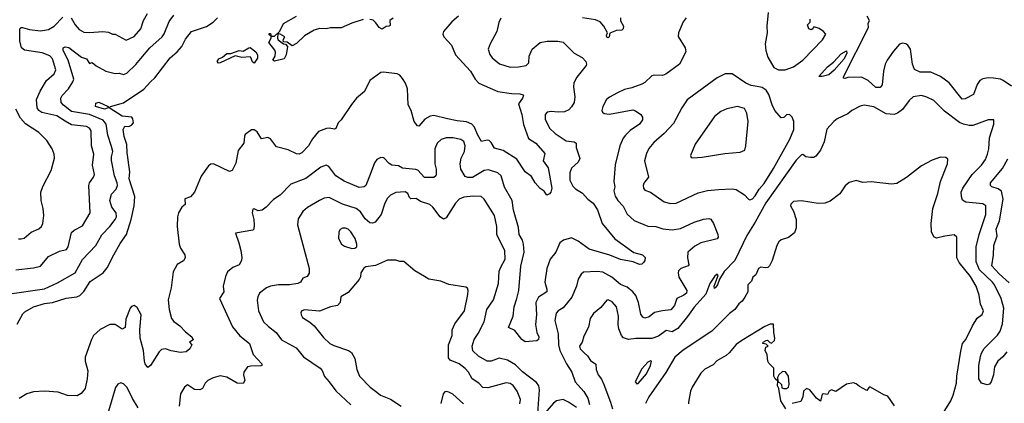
# Model space of a CAD drawing. Extents: x 1771496 to 1971148, y 471553 to 643630.
# Tile 143 of 256: x 1891863 to 1899094, y 532326 to 535142. Entities that reach past the tile are written whole.
import ezdxf

# ---------------------------------------------------------------- set-up
doc = ezdxf.new("R2010")
doc.units = 0

msp = doc.modelspace()

# ---------------------------------------------------------------- linework, layer by layer
at = {"layer": '0CON10XD'}
for points in [[(1892241.1, 535155), (1892270, 535105), (1892300.2, 535070.2), (1892335, 535050), (1892375, 535048.5), (1892475, 535055.8), (1892515, 535050), (1892545, 535036.7), (1892565, 535036), (1892645, 534992), (1892705, 535019.1), (1892751.9, 535075), (1892771.8, 535135), (1892802.5, 535187.5)], [(1897359.2, 535195), (1897350, 535095), (1897351.9, 535045), (1897337.1, 534965), (1897341.9, 534915), (1897356.8, 534866.8), (1897401.2, 534791.2), (1897435, 534773.1)], [(1891775, 533126.2), (1892045, 533167.5), (1892140.2, 533209.8), (1892271.1, 533285), (1892325, 533381.5), (1892423.6, 533485), (1892467.6, 533562.4), (1892525.2, 533624.8), (1892565.4, 533675), (1892573.9, 533695), (1892571.5, 533725), (1892540, 533765), (1892524.6, 533815), (1892538.4, 533861.6), (1892571.7, 533898.3), (1892582.1, 533925), (1892579.7, 533945), (1892558.6, 533995), (1892538.7, 534108.7), (1892538.2, 534135), (1892547.7, 534175), (1892537.9, 534212.1), (1892511.8, 534295), (1892498.6, 534375), (1892476.8, 534405), (1892375, 534445.9), (1892245, 534467.8), (1892184.5, 534515), (1892169.1, 534535), (1892166.2, 534565), (1892174.5, 534585), (1892220.6, 534635), (1892254.5, 534685.5), (1892260.6, 534705), (1892218.2, 534845), (1892182.5, 534915), (1892182, 534935), (1892198.3, 534941.7), (1892225, 534937.9), (1892316.4, 534866.4), (1892355, 534853.8), (1892375, 534820), (1892395, 534827.5), (1892424.3, 534804.3), (1892496.7, 534765), (1892565, 534746.7), (1892595, 534748.6), (1892625, 534740), (1892649.8, 534750.2), (1892717.2, 534812.8), (1892751.8, 534858.2), (1892819.1, 534935), (1892908.9, 535015), (1892925, 535038), (1892961.7, 535128.3), (1892996.1, 535173.9)], [(1891834.6, 533305.4), (1891965, 533320.4), (1892015, 533333.6), (1892075.4, 533404.6), (1892155, 533442.5), (1892206, 533454), (1892218.8, 533475), (1892245, 533579.2), (1892262.6, 533597.4), (1892325, 533629.4), (1892381.5, 533725), (1892370.8, 533925), (1892376.5, 533945), (1892405.6, 533985), (1892411.9, 534005), (1892398.2, 534075), (1892407.7, 534155), (1892390.4, 534215), (1892387.1, 534325), (1892375.9, 534345.9), (1892355, 534357.7), (1892245, 534370.3), (1892196.3, 534396.3), (1892135, 534437.2), (1892025, 534460.4), (1892004.4, 534475), (1891990.5, 534495), (1891986.5, 534555), (1892012.6, 534617.4), (1892059.4, 534695), (1892116.9, 534745), (1892127.7, 534775), (1892104.6, 534855), (1892085, 534877.5), (1892029.3, 534899.3), (1891899.2, 534919.2), (1891875.6, 534935), (1891864, 534986), (1891864.4, 535075), (1891875, 535084.3), (1891885, 535084.5), (1891935, 535069.6), (1892015, 535060.4), (1892075, 535069.6), (1892115.6, 535095), (1892179.9, 535160.1)], [(1895085, 535167.8), (1895035.8, 535125), (1894974.3, 535055.7), (1894970, 535035), (1894978, 535015), (1895034.6, 534954.6), (1895062.5, 534885), (1895174.6, 534765), (1895207.3, 534705), (1895234.4, 534675), (1895375.3, 534615.3), (1895475, 534599.6), (1895535, 534598.5), (1895560.5, 534590.5), (1895564, 534585), (1895555.6, 534565), (1895527.1, 534525), (1895551.5, 534445), (1895563.3, 534373.3), (1895600.3, 534270.3), (1895652.9, 534235), (1895719.7, 534159.7), (1895706.7, 534105), (1895744.4, 534055), (1895770, 533905), (1895764.1, 533875.9), (1895755, 533862.5), (1895735, 533853.3), (1895714, 533884), (1895685, 533904), (1895647.5, 533945), (1895620.7, 533990.7), (1895575, 534026), (1895515, 534117.5), (1895412.4, 534182.4), (1895348.9, 534198.9), (1895325, 534241.2), (1895310, 534255), (1895295, 534257.1), (1895255, 534247.5), (1895225, 534298.6), (1895202.5, 534352.5), (1895182.5, 534375), (1895145, 534392.6), (1895075, 534398.9), (1895005.3, 534415.3), (1894905, 534437.5), (1894876.5, 534433.5), (1894837.6, 534412.4), (1894795, 534360), (1894785, 534362.5), (1894760.9, 534395), (1894739.1, 534475), (1894716.4, 534516.4), (1894711.4, 534635), (1894697.1, 534675), (1894675, 534711.1), (1894655, 534734.5), (1894635, 534744.6), (1894535, 534757.5), (1894515.4, 534754.6), (1894434.3, 534695), (1894395.6, 534614.4), (1894336.7, 534565), (1894299.5, 534520.5), (1894224.3, 534405.7), (1894201.2, 534385), (1894185, 534343.3), (1894175, 534338.8), (1894135, 534345.8), (1894117, 534343), (1894058.3, 534321.7), (1894013.7, 534266.3), (1893984.2, 534215), (1893934, 534165), (1893915, 534155.7), (1893895, 534157.1), (1893835, 534186.2), (1893749.3, 534209.3), (1893705, 534267.5), (1893685, 534277.5), (1893638.3, 534268.3), (1893608.3, 534318.3), (1893585, 534332.5), (1893565, 534332.5), (1893520, 534300), (1893513, 534287), (1893510, 534235), (1893468.3, 534181.7), (1893450.6, 534089.4), (1893423.8, 534035), (1893405, 534028), (1893285.8, 534084.2), (1893267.9, 534082.1), (1893250.3, 534069.7), (1893195, 533993.8), (1893148, 533875), (1893117.6, 533842.4), (1893075, 533826.7), (1893078.8, 533785), (1893053, 533767), (1893029.6, 533725), (1893021.8, 533695), (1893018.9, 533625), (1893033.9, 533495), (1893044.2, 533464.2), (1893075.6, 533415), (1893078, 533395), (1893066.8, 533373.2), (1893020.8, 533345), (1892989.2, 533290.8), (1892975.6, 533175), (1892952.9, 533085), (1892960.4, 533015), (1892979.1, 532949.1), (1892995, 532926), (1893039.2, 532895), (1893080.5, 532850.5), (1893127.5, 532815), (1893136.7, 532793.3), (1893110, 532775), (1893127.5, 532755), (1893112.5, 532725), (1893085, 532703.1), (1893045, 532698.6), (1892975, 532712.1), (1892935, 532727.3), (1892905, 532720.5), (1892887.8, 532705), (1892825, 532603.3), (1892805, 532590), (1892785.6, 532615.6), (1892780, 532635), (1892773.5, 532715), (1892748.5, 532805), (1892745.4, 532865), (1892754.5, 532975), (1892725, 533029.2), (1892705, 533043.3), (1892685, 533036.7), (1892673.5, 533025), (1892642.2, 532945), (1892637.1, 532882.9), (1892615, 532870), (1892565.5, 532905.5), (1892525, 532903.8), (1892455, 532868.5), (1892406.2, 532823.8), (1892389.6, 532795), (1892344.4, 532665), (1892344.4, 532635), (1892362.5, 532565), (1892357.8, 532505), (1892344.4, 532435), (1892315, 532398), (1892285, 532382), (1892215.5, 532384.5), (1892145, 532408.1), (1892044.6, 532414.6), (1891965, 532410.9), (1891915, 532396.9), (1891858.9, 532361.1)], [(1892823.2, 534686.8), (1892855, 534715.7), (1892968.3, 534861.7), (1893020.6, 534905), (1893055, 534945.6), (1893080.8, 534999.2), (1893125, 535055.7), (1893235, 535090.9), (1893285, 535124.4), (1893315, 535154.5)], [(1895382.2, 535122.2), (1895366.9, 535055), (1895318, 534965), (1895303.8, 534925), (1895315.7, 534885.7), (1895332.6, 534862.6), (1895387, 534817), (1895465.8, 534794.2), (1895525.7, 534795.7), (1895583.6, 534806.4), (1895601.4, 534825), (1895605.5, 534875), (1895625.7, 534925), (1895685, 534974.3), (1895735.9, 534984.1), (1895814.1, 534984.1), (1895855, 534977.5), (1895935.7, 534895.7), (1895993.3, 534865), (1896021.2, 534835), (1896026.7, 534815), (1896023.3, 534805), (1895955, 534721.2), (1895931.7, 534678.3), (1895929.5, 534649.5), (1895940, 534575), (1895934.2, 534535), (1895915, 534502), (1895895, 534481.4), (1895864.6, 534465.4), (1895817.8, 534462.2), (1895765, 534468.2), (1895736.5, 534463.5), (1895721.9, 534445), (1895722.6, 534412.6), (1895754.5, 534345), (1895795, 534306.5), (1895875, 534253.8), (1895934.5, 534244.5), (1895950, 534235), (1895949.4, 534205), (1895976.4, 534123.6), (1895965, 534096), (1895915, 534053.3), (1895902.4, 534017.6), (1895902.9, 533965), (1895925, 533920.8), (1895945, 533899.2), (1895995, 533868), (1896034.3, 533825), (1896075.3, 533795.3), (1896107.1, 533747.1), (1896140, 533645), (1896234.6, 533534.6), (1896372.2, 533432.2), (1896436.7, 533415), (1896456.9, 533396.9), (1896454.3, 533375), (1896445, 533360), (1896431.9, 533348.1), (1896415, 533345.7), (1896367.5, 533365), (1896275, 533381.1), (1896196.8, 533413.2), (1896045, 533458.8), (1895965, 533515.5), (1895915, 533541.1), (1895857.2, 533522.8), (1895830.8, 533505), (1895800, 533435), (1895759.4, 533385), (1895734.4, 533315), (1895720.6, 533215), (1895733.8, 533165), (1895733.1, 533145), (1895672.7, 533105), (1895653.8, 533065), (1895657.3, 532975), (1895651.1, 532905), (1895660, 532845), (1895675.9, 532814.1), (1895672.5, 532795), (1895660, 532785), (1895575, 532778.1), (1895551.4, 532795), (1895500.3, 532860.3), (1895451.9, 532881.9), (1895486.7, 532965), (1895495.4, 533034.6), (1895515, 533096.2), (1895528.4, 533155), (1895542.5, 533332.5), (1895567.1, 533435), (1895563.8, 533495), (1895555.7, 533524.3), (1895531.4, 533565), (1895526.7, 533616.7), (1895490.3, 533745), (1895478.5, 533815), (1895422.7, 533912.7), (1895398.5, 533995), (1895375, 534018.8), (1895305, 534040.7), (1895274, 534036), (1895187.2, 533982.8), (1895155, 533982.6), (1895135, 533991.3), (1895103.9, 534043.9), (1895096.9, 534083.1), (1895105.4, 534125), (1895130.8, 534175), (1895134.4, 534215), (1895125, 534248), (1895103, 534263), (1895045, 534273.8), (1894995, 534273.8), (1894958.1, 534261.9), (1894928.9, 534235), (1894912.9, 534195), (1894911.2, 534085), (1894920.8, 534045), (1894921.3, 534008.7), (1894918.1, 533995), (1894905, 533984.3), (1894835, 533984.3), (1894786.3, 534036.3), (1894772.2, 534042.2), (1894675, 534052), (1894645, 534068.6), (1894595, 534072.9), (1894575.6, 534085.6), (1894537.6, 534127.6), (1894515, 534130), (1894485.4, 534114.6), (1894467.6, 534092.4), (1894438.1, 534005), (1894404.5, 533925.5), (1894393.3, 533915), (1894355, 533909.4), (1894245, 533955.6), (1894185, 533995.6), (1894134.4, 534064.4), (1894115, 534074.2), (1894075, 534059.4), (1893965, 533976.7), (1893855, 533935.8), (1893775, 533853.1), (1893727.9, 533822.1), (1893674.4, 533765), (1893645, 533744.4), (1893615, 533740), (1893585, 533752.5), (1893575, 533750), (1893570, 533725), (1893582.5, 533675), (1893584.2, 533635), (1893582, 533605), (1893575, 533596.2), (1893447.5, 533575), (1893473.3, 533505), (1893486.6, 533446.6), (1893494.4, 533395.6), (1893491.9, 533375), (1893475, 533342.9), (1893427.3, 533322.7), (1893388.7, 533291.3), (1893373.7, 533256.3), (1893357.5, 533185), (1893361.8, 533145), (1893330, 533095), (1893425, 532887.5), (1893480.9, 532820.9), (1893550.8, 532765), (1893577.1, 532685), (1893642, 532615), (1893642.5, 532605), (1893635, 532602), (1893560.6, 532599.4), (1893536.4, 532593.6), (1893510, 532555), (1893507.9, 532535), (1893517.2, 532492.8), (1893505, 532471.9), (1893460, 532475), (1893385, 532519.2), (1893335, 532528), (1893285, 532513.8), (1893245, 532494), (1893226, 532475), (1893205.6, 532434.4), (1893185.8, 532424.2), (1893147, 532427), (1893095, 532461.2), (1893072.5, 532445), (1893043.3, 532395), (1893035.6, 532305)], [(1894385.6, 535144.4), (1894302.6, 535117.4), (1894225, 535083.1), (1894145, 535081.9), (1894114.2, 535074.2), (1894065, 535078), (1894025, 535064.3), (1893955, 535024.3), (1893895, 534966.2), (1893865, 534950), (1893827, 534977), (1893800, 534980), (1893797.5, 534995), (1893810, 535015), (1893776.7, 535036.7), (1893760, 535040), (1893757.5, 535005), (1893762.5, 534995), (1893800, 534965), (1893815, 534962.5), (1893830, 534945), (1893821.1, 534885), (1893805.6, 534855), (1893735, 534837.8), (1893723.1, 534845), (1893739.1, 534875), (1893742.7, 534902.7), (1893737.5, 534917.5), (1893692.5, 534975), (1893710, 535005), (1893710, 535020), (1893695, 535030), (1893695, 535040), (1893705, 535040), (1893710, 535020), (1893735, 535020), (1893773, 535057), (1893800, 535115), (1893895, 535167.5)], [(1894605, 535153.3), (1894582.5, 535135), (1894585, 535100), (1894575, 535093.3), (1894555, 535092.5), (1894525, 535072.5), (1894503.6, 535083.6), (1894479.4, 535119.4), (1894457.9, 535137.9), (1894435, 535144.3)], [(1895396.9, 535153.1), (1895382.2, 535122.2)], [(1896274.5, 535155), (1896274.5, 535134.5), (1896296.2, 535095), (1896293.8, 535075), (1896284.2, 535065.8), (1896245, 535061.8), (1896196.7, 535043.3), (1896192.5, 535015), (1896185, 535007.5), (1896175, 535012.5), (1896171.2, 535025), (1896180, 535045), (1896154, 535095), (1896126.2, 535125), (1896091.2, 535141.2), (1895995, 535155.6)], [(1896756.2, 535155), (1896735, 535126.7), (1896702, 535045), (1896698.3, 535018.3), (1896751.2, 534935), (1896753.9, 534906.1), (1896708.8, 534815), (1896608, 534742), (1896583.2, 534733.2), (1896525, 534734), (1896505, 534728.8), (1896455, 534682), (1896431.7, 534668.3), (1896358.3, 534641.7), (1896305, 534630), (1896253.3, 534605)], [(1897435, 534773.1), (1897485, 534774.5), (1897545, 534796.5), (1897613.1, 534845), (1897758.1, 534995), (1897782, 535035), (1897765, 535056), (1897735, 535076), (1897705, 535086.7), (1897693, 535087), (1897686.4, 535073.6), (1897675, 535067.5), (1897657.5, 535075), (1897647.5, 535105), (1897667, 535123), (1897668.8, 535145)], [(1899146.9, 534655), (1899084.4, 534695), (1899065, 534705.3), (1899015, 534713.8), (1898975, 534715.5), (1898935, 534708.9), (1898914.6, 534695.4), (1898893.8, 534666.2), (1898868, 534592), (1898805, 534562), (1898785, 534558.8), (1898687.8, 534677.8), (1898625, 534725.5), (1898555, 534756.4), (1898475, 534755.6), (1898435, 534775.8), (1898418.5, 534815), (1898404.3, 534925), (1898385, 534953.8), (1898370, 534965), (1898345, 534970), (1898325, 534962), (1898278.9, 534911.1), (1898232.9, 534845), (1898218.1, 534815), (1898207.3, 534765), (1898196, 534664), (1898182.5, 534645), (1898151.2, 534645), (1898094.6, 534694.6), (1898045, 534718.9), (1897945, 534717.5), (1897921.4, 534711.4), (1897913.6, 534713.6), (1897912.7, 534722.7), (1898095.7, 535085), (1898093.8, 535113.8), (1898103.3, 535135), (1898087.7, 535167.7)], [(1893585, 534822.5), (1893571.7, 534831.7), (1893561.2, 534865), (1893555, 534869.2), (1893495, 534864), (1893445, 534876), (1893335, 534826), (1893323.8, 534823.8), (1893314, 534835), (1893325, 534853.8), (1893352.6, 534867.4), (1893385, 534894.3), (1893415, 534893.8), (1893475, 534915.8), (1893505, 534912), (1893545, 534936.2), (1893555, 534936.7), (1893596.5, 534906.5), (1893610.8, 534885), (1893609.5, 534860.5), (1893585, 534822.5)], [(1897755, 534724), (1897732.5, 534725), (1897795.8, 534795), (1897839.8, 534830.2), (1897895, 534890.5), (1897935, 534913.3), (1897936.5, 534895), (1897918.4, 534855), (1897845, 534771.9), (1897805, 534736), (1897755, 534724)], [(1891845, 532906.7), (1891886.7, 532983.3), (1891901.5, 532998.5), (1891965.3, 533034.7), (1892045, 533058.6), (1892103.7, 533066.3), (1892205, 533097.3), (1892283, 533107), (1892305, 533117.5), (1892333.4, 533146.6), (1892380.9, 533219.1), (1892476.5, 533285), (1892505, 533321.4), (1892554.5, 533415), (1892600.4, 533499.6), (1892646.8, 533565), (1892680.8, 533675), (1892703.8, 533775), (1892708.2, 533845), (1892668.1, 533975), (1892671.6, 534025), (1892651.7, 534165), (1892649.4, 534225), (1892629.6, 534285), (1892624.2, 534335.8), (1892635, 534361.2), (1892665, 534357.9), (1892685, 534367.5), (1892698.9, 534385), (1892694.4, 534414.4), (1892686.2, 534426.2), (1892615, 534434.2), (1892520, 534495), (1892530, 534505), (1892625, 534532.2), (1892775, 534633.1), (1892823.2, 534686.8)], [(1896643.2, 533793.2), (1896685, 533794.4), (1896845, 533870.6), (1896915, 533888.1), (1896995, 533895.6), (1897095, 533899.4), (1897124.4, 533894.4), (1897186.8, 533856.8), (1897214.3, 533824.3), (1897225, 533820), (1897245, 533828.2), (1897265, 533848.8), (1897292.5, 533897.5), (1897329.7, 533940.3), (1897399.6, 534050.4), (1897518.4, 534265), (1897547.9, 534335), (1897547.1, 534395), (1897535, 534426.7), (1897515, 534446.7), (1897495, 534443.3), (1897475, 534423.3), (1897455, 534421.2), (1897409.4, 534475), (1897388.1, 534518.1), (1897363.3, 534593.3), (1897345, 534624), (1897316.7, 534645), (1897277.8, 534652.2), (1897235, 534658.2), (1897196, 534676), (1897095, 534744), (1897045, 534743.8), (1896985, 534715.8), (1896765, 534552.5), (1896724.6, 534495.4), (1896665, 534379.2), (1896595, 534305.8), (1896519.5, 534240.5), (1896484, 534196), (1896465, 534160), (1896452.5, 534105), (1896481.2, 533985), (1896447.3, 533942.7), (1896441.2, 533925), (1896443.8, 533905), (1896455, 533891.2), (1896495.7, 533875.7), (1896595.7, 533805.7), (1896643.2, 533793.2)], [(1896253.3, 534605), (1896195, 534574.3), (1896173.1, 534555), (1896145.6, 534505), (1896137.5, 534475), (1896141.9, 534461.9), (1896155, 534453.1), (1896195, 534449.5), (1896365, 534480), (1896385, 534474), (1896423.8, 534445), (1896435.7, 534425.7), (1896435.9, 534405.9), (1896415.8, 534375), (1896345, 534328.5), (1896311.5, 534295), (1896295, 534272), (1896270.5, 534215), (1896235.7, 534075.7), (1896227.1, 533955), (1896232.7, 533915), (1896227.3, 533885), (1896235.8, 533845.8), (1896255.3, 533815.3), (1896295, 533774.4), (1896323.3, 533715), (1896375, 533668.3), (1896476, 533626), (1896535, 533623), (1896585, 533607.9), (1896655, 533600.6), (1896715, 533609.4), (1896815, 533656.1), (1896885, 533677.9), (1896925, 533682), (1896938, 533678), (1896959.2, 533645), (1896991.1, 533565), (1896992.9, 533545), (1896985, 533532.5), (1896865, 533502.9), (1896821.3, 533478.7), (1896770, 533435), (1896767.5, 533395), (1896778.1, 533341.9), (1896772.5, 533335), (1896717.5, 533315), (1896701.4, 533298.6), (1896698.1, 533285), (1896702.8, 533252.8), (1896762, 533155), (1896758.8, 533135), (1896740.3, 533119.7), (1896688, 533095), (1896670.8, 533045), (1896645, 533011.9), (1896584.1, 533005.9), (1896525, 532991.9), (1896485, 532961.9), (1896455, 532950), (1896438.3, 532958.3), (1896425, 532981.2), (1896407.8, 533065), (1896387.3, 533117.3), (1896365.3, 533145.3), (1896325, 533178.2), (1896275, 533198.9), (1896211.5, 533251.5), (1896145, 533290), (1896105, 533293.6), (1896002.3, 533287.7), (1895987.5, 533275), (1895965, 533236.7), (1895953.2, 533186.8), (1895917.8, 533105), (1895855, 533027.9), (1895816.9, 533005), (1895803.3, 532986.7), (1895793.4, 532935), (1895817.3, 532835), (1895820.5, 532755), (1895829.5, 532715), (1895877.5, 532615), (1895917.1, 532555), (1895942.2, 532485), (1896005, 532413.5), (1896036.1, 532365), (1896047.3, 532317.3)], [(1892485, 534484.6), (1892418.8, 534505), (1892421.7, 534528.3), (1892445, 534536.7), (1892512.5, 534505), (1892512.5, 534495), (1892485, 534484.6)], [(1899112.5, 532705), (1899082.9, 532667.1), (1899045.5, 532635), (1899020.4, 532595), (1899013.6, 532535), (1898997.3, 532482.7), (1898985, 532467.1), (1898968.3, 532461.7), (1898925.3, 532475), (1898906.8, 532505), (1898906.5, 532603.5), (1898919.8, 532669.8), (1898925.4, 532694.6), (1898945, 532729.2), (1899042.7, 532827.3), (1899063.4, 532856.6), (1899080, 532910), (1899091.3, 533025), (1899069.3, 533095), (1899022.5, 533195), (1899006.5, 533216.5), (1898911, 533305), (1898885.9, 533365), (1898887.5, 533475), (1898908.9, 533565), (1898958.1, 533711.9), (1898958.1, 533775), (1898935, 533789.4), (1898811.7, 533801.7), (1898787, 533817), (1898778.1, 533845), (1898776.7, 533875), (1898788.9, 533905), (1898857.8, 534005), (1898925.3, 534074.7), (1898955, 534115.8), (1898970.9, 534155), (1898980, 534195), (1898984.4, 534275), (1899016.2, 534375), (1899016.7, 534406.7), (1898975, 534405.8), (1898863.6, 534366.4), (1898835, 534364.5), (1898794, 534374), (1898765, 534386.7), (1898655, 534470), (1898575, 534548.1), (1898525, 534574.4), (1898485, 534584.4), (1898424.5, 534575.5), (1898395, 534548), (1898345, 534481.9), (1898310, 534455), (1898285, 534445.6), (1898225, 534450.6), (1898135, 534501.9), (1898065, 534514.4), (1898035, 534506.9), (1897973.7, 534476.3), (1897945, 534452), (1897865.4, 534414.6), (1897840.8, 534395), (1897790.9, 534339.1), (1897771.4, 534245), (1897743.1, 534185), (1897709.8, 534140.2), (1897695, 534129.2), (1897669.3, 534129.3), (1897636.1, 534136.1), (1897615, 534152), (1897605, 534150), (1897565, 534111.3), (1897341.8, 533798.2), (1897264.6, 533655), (1897201.9, 533558.1), (1897115.3, 533375), (1897037.2, 533292.8), (1897001.4, 533238.6), (1896987.1, 533195), (1896975, 533178), (1896965, 533170), (1896962.5, 533185), (1896993.3, 533265), (1896985, 533273.3), (1896965, 533256), (1896931.8, 533205), (1896901.7, 533128.3), (1896815, 533032.7), (1896767.3, 532962.7), (1896695.4, 532874.6), (1896655, 532851.1), (1896610.4, 532859.6), (1896555, 532818.5), (1896505, 532803.1), (1896388, 532802), (1896335, 532795.5), (1896296.6, 532806.6), (1896281.4, 532825), (1896263.6, 532873.6), (1896258.5, 532905), (1896260.5, 532965), (1896246.4, 533035), (1896215, 533070), (1896185, 533085.6), (1896175, 533084), (1896130.4, 533029.6), (1896075.8, 532985), (1896051.3, 532948.7), (1896040, 532885), (1896005, 532818.8), (1895993.5, 532775), (1895974.5, 532745), (1895979.1, 532725), (1896007.3, 532697.3)], [(1891855, 533534), (1891875, 533532.5), (1891895, 533539.2), (1891947.1, 533582.9), (1892002.7, 533607.3), (1892023.3, 533625), (1892033.3, 533645), (1892040, 533705), (1892036.2, 533755), (1892020, 533815), (1892018.8, 533875), (1892032.3, 533917.7), (1892094.1, 534035.9), (1892118, 534125), (1892115.9, 534155.9), (1892101.2, 534195), (1892062.5, 534255), (1892003, 534313), (1891906.6, 534376.6), (1891869.2, 534419.2), (1891836.2, 534485)], [(1896807, 534127), (1896875, 534134), (1897040.5, 534159.5), (1897155, 534170), (1897187.5, 534185), (1897196.2, 534215), (1897211.9, 534395), (1897203.1, 534455), (1897185, 534490.8), (1897135, 534505.5), (1897055, 534487.8), (1897011.4, 534468.6), (1896965, 534432), (1896822.4, 534227.6), (1896790, 534145), (1896795, 534130), (1896807, 534127)], [(1898645.3, 532254.7), (1898701.2, 532345), (1898718.8, 532385), (1898742.9, 532475), (1898744.1, 532525), (1898775, 532710), (1898787.8, 532765), (1898810.8, 532795), (1898859.5, 532895), (1898895, 532950), (1898932.2, 532977.8), (1898941.1, 533005), (1898919.6, 533055), (1898909.6, 533119.6), (1898886.9, 533185), (1898845, 533256.7), (1898760.9, 533360.9), (1898744.6, 533394.6), (1898745, 533546.7), (1898725, 533562), (1898655.8, 533554.2), (1898595, 533538), (1898575, 533547.5), (1898560, 533585), (1898556.9, 533645), (1898569.5, 533755), (1898605.5, 533865), (1898624.4, 533955), (1898675.8, 534085), (1898678, 534118), (1898665, 534130), (1898626.1, 534133.9), (1898565, 534110), (1898485, 534068.8), (1898375, 533983.8), (1898305, 533940), (1898265, 533934), (1898115, 533950.8), (1898055, 533947.5), (1898005, 533961.2), (1897955, 533946.7), (1897925, 533923.3), (1897885, 533864), (1897815, 533810), (1897775, 533794), (1897726.1, 533793.9), (1897605, 533811.2), (1897545, 533806.7), (1897525, 533787.5), (1897523.3, 533775), (1897545, 533737.5), (1897564.4, 533675), (1897566, 533615), (1897553.6, 533576.4), (1897507.7, 533542.3), (1897454.6, 533525.4), (1897438.7, 533511.3), (1897423.1, 533485), (1897390, 533375), (1897370, 533335), (1897357.1, 533322.9), (1897338.2, 533321.8), (1897305, 533324.6), (1897288.2, 533315), (1897269.7, 533270.3), (1897247.5, 533252.5), (1897237.7, 533222.3), (1897210.8, 533195), (1897209.2, 533145), (1897189.2, 533105), (1897168, 533075), (1897143.2, 533056.8), (1897114.2, 533015), (1897075, 532985.5), (1896946.9, 532855), (1896735, 532715.5), (1896674.9, 532665.1), (1896608.2, 532551.8), (1896483.9, 532375), (1896458.2, 532325)], [(1899129.8, 533209.8), (1899055, 533275.4), (1899002.1, 533335), (1899015.4, 533414.6), (1899016.4, 533485), (1899041.2, 533555), (1899033.2, 533605), (1899058.4, 533665), (1899084.7, 533824.7), (1899073.8, 533883.8), (1899049.2, 533899.2), (1899002, 533915), (1898993.1, 533925), (1898991.1, 533945), (1899079.5, 534050.5), (1899119.6, 534120.4)], [(1895667.1, 532255), (1895680.4, 532425), (1895674.6, 532455), (1895658.8, 532478.8), (1895555, 532557.9), (1895505, 532609.2), (1895445, 532642.7), (1895385, 532656.7), (1895324.3, 532635.7), (1895295, 532635.6), (1895231.5, 532671.5), (1895190.5, 532710.5), (1895185.5, 532745), (1895201.5, 532795), (1895231.1, 532838.9), (1895273.5, 532925), (1895294.6, 533015.4), (1895343.8, 533086.2), (1895378.5, 533205), (1895383.2, 533295), (1895395.3, 533324.7), (1895427.2, 533385), (1895425, 533446.2), (1895366.4, 533565), (1895366.9, 533625), (1895349.6, 533705), (1895274.1, 533824.1), (1895253.1, 533843.1), (1895192.7, 533847.3), (1895125, 533838.5), (1895091.2, 533825), (1895063.7, 533796.3), (1894995, 533686.7), (1894975, 533678.8), (1894951.2, 533695), (1894896.9, 533765), (1894874.2, 533785), (1894807.1, 533807.1), (1894775, 533829.5), (1894735, 533826.7), (1894725, 533835.8), (1894713.5, 533865), (1894695, 533879.5), (1894625, 533874.4), (1894586, 533855), (1894565, 533830.8), (1894545, 533794), (1894516.8, 533713.2), (1894473.4, 533656.6), (1894455, 533648.6), (1894435, 533650.3), (1894400.1, 533680.1), (1894365, 533731.8), (1894335, 533756.9), (1894235, 533788), (1894135, 533836.1), (1894099.1, 533830.9), (1894065, 533815.5), (1893976.9, 533763.1), (1893941.4, 533735), (1893909.1, 533680.9), (1893904.3, 533635), (1893988.6, 533315), (1893989.7, 533280.3), (1893975, 533258), (1893943.3, 533245), (1893925, 533216.2), (1893905.4, 533204.6), (1893845, 533195.5), (1893763.2, 533196.8), (1893705, 533187.1), (1893675.5, 533174.5), (1893625, 533134), (1893611.7, 533108.3), (1893607, 533083), (1893617.8, 533005), (1893654.5, 532925), (1893690.3, 532890.3), (1893746.9, 532845), (1893785, 532791.1), (1893892.9, 532732.9), (1893948.5, 532668.5), (1894070.8, 532585), (1894085, 532566.2), (1894102.4, 532522.4), (1894137.1, 532485), (1894185, 532417.1), (1894294.7, 532314.7)], [(1894301.7, 533461.7), (1894325, 533464), (1894338, 533475), (1894338.6, 533495), (1894326.7, 533535), (1894295, 533583.8), (1894275, 533603.8), (1894255, 533610.8), (1894235, 533611.2), (1894217.7, 533602.3), (1894208, 533585), (1894204.2, 533535), (1894227.5, 533495), (1894249.3, 533479.3), (1894301.7, 533461.7)], [(1895535, 532322), (1895540.9, 532355), (1895516.4, 532415), (1895486.9, 532456.9), (1895465, 532471.9), (1895435, 532476.7), (1895299.9, 532440.1), (1895265, 532442.8), (1895235, 532474.7), (1895185.3, 532505), (1895160, 532555), (1895135, 532580.8), (1895090, 532615), (1895025, 532642.1), (1895011.2, 532661.2), (1895011.5, 532755), (1895039.1, 532825), (1895037.9, 532865), (1895059.5, 532910.5), (1895128.5, 533005), (1895153.9, 533123.9), (1895156, 533155), (1895150.7, 533170.7), (1895139.3, 533179.3), (1895015, 533197.5), (1894955, 533223.3), (1894868.3, 533238.3), (1894836.4, 533256.4), (1894765, 533297.5), (1894685, 533367.5), (1894655, 533366.7), (1894625, 533376.7), (1894565, 533376.7), (1894475, 533336.7), (1894405, 533327.5), (1894390.7, 533319.3), (1894367.5, 533285), (1894366.7, 533255), (1894355.8, 533234.2), (1894275, 533138.8), (1894221.7, 533108.3), (1894215.8, 533065), (1894196.7, 533045), (1894145.6, 533034.4), (1894065, 533001.4), (1893955, 533012.5), (1893935, 533006), (1893928.8, 532995), (1893930, 532975), (1893941.2, 532955), (1893995, 532922.5), (1894025, 532895.8), (1894095, 532810), (1894140, 532765), (1894169.5, 532749.5), (1894276.7, 532715), (1894299.7, 532699.7), (1894324.4, 532654.4), (1894338.6, 532575), (1894358.6, 532525), (1894436.9, 532445), (1894485, 532407.5), (1894513.8, 532385), (1894585.5, 532355.5), (1894664.1, 532304.1)], [(1897490, 532285), (1897452.5, 532345), (1897437.5, 532435), (1897427.5, 532455), (1897430, 532490), (1897410, 532505), (1897400, 532525), (1897400, 532585), (1897365, 532620), (1897357.5, 532635), (1897351.7, 532681.7), (1897337.5, 532715), (1897341.7, 532738.3), (1897360, 532745), (1897345, 532760), (1897320, 532765), (1897322.5, 532775), (1897345, 532787.5), (1897355, 532790), (1897371.7, 532771.7), (1897385, 532767.5), (1897405, 532787.5), (1897408.8, 532805), (1897400, 532845), (1897398.3, 532908.3), (1897375, 532907.5), (1897335, 532890), (1897165, 532786.7), (1897125, 532758.1), (1897072.7, 532697.3), (1897051.7, 532678.3), (1896983.1, 532636.9), (1896955, 532609.4), (1896895, 532576.7), (1896865, 532547.1), (1896800.6, 532445), (1896789.2, 532415), (1896774, 532335), (1896775, 532322.5)], [(1896007.3, 532697.3), (1896032.9, 532675), (1896055, 532641.1), (1896093.7, 532613.7), (1896095.4, 532575), (1896110, 532535), (1896135, 532503.1), (1896153.8, 532465), (1896202.9, 532335), (1896215.5, 532285)], [(1896395, 532468.8), (1896405, 532472), (1896465, 532542.9), (1896495.8, 532605), (1896503.3, 532635), (1896495, 532638.6), (1896475, 532628.6), (1896431.4, 532578.6), (1896383.8, 532485), (1896395, 532468.8)], [(1897473.9, 532433.9), (1897495, 532434), (1897508, 532445), (1897514, 532465), (1897508, 532525), (1897487.3, 532557.3), (1897465, 532560), (1897436.7, 532535), (1897427.5, 532515), (1897430, 532490), (1897456.7, 532465), (1897460.7, 532440.7), (1897473.9, 532433.9)], [(1892732.6, 532292.6), (1892690.5, 532360.5), (1892651.4, 532441.4), (1892625, 532470), (1892605, 532476.2), (1892585, 532466), (1892567.4, 532442.6), (1892515, 532268)], [(1898287, 532307), (1898239.3, 532379.3), (1898209.3, 532389.3), (1898110, 532445), (1898100, 532445), (1898085, 532420), (1898029.3, 532449.3), (1898005, 532470), (1897985, 532476.7), (1897933.6, 532466.4), (1897857, 532413), (1897823.6, 532426.4), (1897807.5, 532415), (1897795, 532390), (1897765, 532396.7), (1897756.7, 532393.3), (1897745, 532342.5), (1897715, 532363.3), (1897665, 532426.2), (1897640, 532435), (1897620, 532415), (1897613.3, 532375), (1897599.3, 532340.7), (1897536.1, 532323.9)], [(1895122.8, 532322.8), (1895045, 532394), (1895015, 532408.8), (1894995, 532413.8), (1894985, 532410), (1894974.2, 532395.8), (1894956, 532325)], [(1895953.3, 532295), (1895894.5, 532334.5), (1895853.4, 532353.4), (1895805, 532345.6), (1895782.3, 532327.7), (1895705, 532236.2)]]:
    msp.add_lwpolyline(points, dxfattribs=at)

doc.saveas('drawing.dxf')
